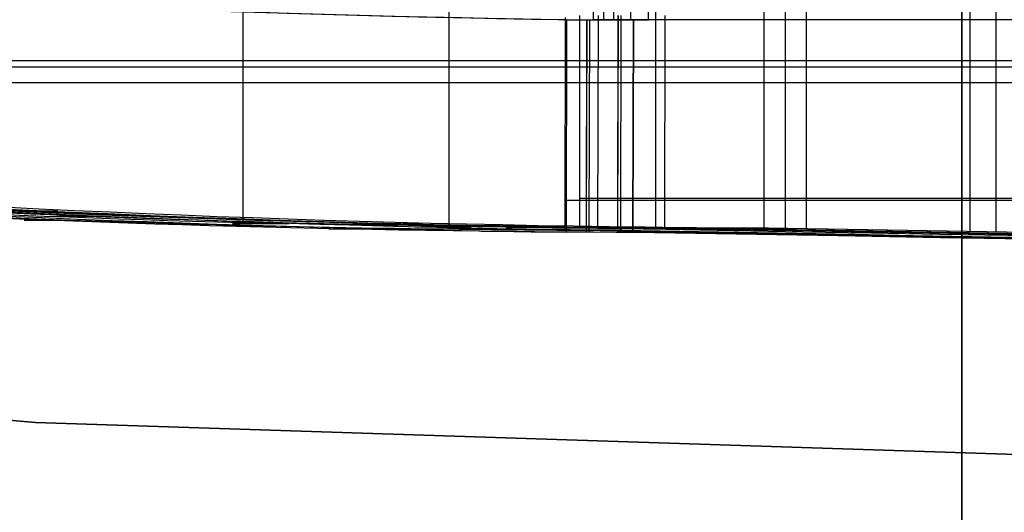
# Model space of a CAD drawing. Extents: x -64 to 57, y 4 to 161.
# Tile 238 of 256: x 1.21 to 3.76, y 152.93 to 154.21. Entities that reach past the tile are written whole.
import ezdxf

# ---------------------------------------------------------------- set-up
doc = ezdxf.new("R2010")
doc.units = 0
doc.layers.add('DEFAULT', color=7, linetype='CONTINUOUS')

msp = doc.modelspace()

# ---------------------------------------------------------------- linework, layer by layer
at = {"layer": 'DEFAULT', "color": 254}
for p, q in [((2.698, 154.2055, 60.2758), (2.6948, 156.1555, 60.2424)), ((2.7208, 156.1555, 60.24), (2.7239, 154.2055, 60.2734)), ((2.7468, 156.1555, 60.2375), (2.7499, 154.2055, 60.2709)), ((2.795, 154.2055, 60.2666), (2.7918, 156.1555, 60.2332)), ((2.84, 154.2055, 60.2623), (2.8369, 156.1555, 60.2289)), ((1.7906, 155.2268, 37.5213), (1.7906, 153.6809, 37.4808)), ((3.1387, 155.2346, 40.8141), (3.1387, 153.6667, 40.8551)), ((3.1941, 155.2338, 40.8141), (3.1941, 153.6659, 40.8552)), ((3.2496, 153.665, 40.8552), (3.2496, 155.233, 40.8141)), ((3.6719, 155.2279, 40.8142), (3.6719, 153.6576, 40.8553)), ((2.3241, 155.2058, 37.5211), (2.3241, 153.6702, 37.4809)), ((2.8583, 155.1948, 37.5209), (2.8583, 153.6666, 37.4809)), ((3.651, 125.9942, 38.7161), (3.651, 154.8163, 38.7161)), ((3.651, 154.777, 40.2161), (3.651, 125.9549, 40.2161)), ((3.7401, 153.6573, 41.5756), (3.7401, 154.4167, 41.5889)), ((2.6248, 153.6614, 36.1818), (2.6254, 154.2114, 36.1676)), ((2.6285, 154.2061, 59.5451), (2.6271, 153.6561, 59.5306)), ((2.6285, 154.2061, 59.5451), (2.6271, 153.6561, 59.5306)), ((2.6285, 154.2061, 59.5451), (2.6805, 154.2059, 59.5401)), ((2.6623, 153.6667, 36.1543), (2.6628, 154.2167, 36.1399)), ((2.6805, 154.2059, 59.5401), (2.6791, 153.6559, 59.5257)), ((2.6795, 153.6559, 59.5256), (2.6805, 154.2059, 59.5401)), ((2.6805, 154.2059, 59.5401), (2.8014, 154.2057, 59.5287)), ((2.6875, 154.2059, 59.5395), (2.6861, 153.6559, 59.525)), ((2.7225, 154.2055, 60.2735), (2.698, 154.2055, 60.2758)), ((2.7099, 154.2171, 59.5174), (2.7085, 153.6671, 59.503)), ((2.7099, 154.2171, 59.5174), (2.7085, 153.6671, 59.503)), ((2.8014, 154.2057, 59.5287), (2.7225, 154.2055, 60.2735)), ((2.8014, 154.2057, 59.5287), (2.7225, 154.2055, 60.2735)), ((2.7225, 154.2055, 60.2735), (2.7499, 154.2055, 60.2709)), ((2.7499, 154.2055, 60.2709), (2.84, 154.2055, 60.2623)), ((2.7619, 154.2169, 59.5123), (2.7605, 153.6669, 59.498)), ((2.7609, 153.6669, 59.498), (2.7619, 154.2169, 59.5123)), ((2.7689, 154.2169, 59.5117), (2.7675, 153.6669, 59.4973)), ((2.8001, 153.6557, 59.5142), (2.8014, 154.2057, 59.5287)), ((2.8014, 154.2057, 59.5287), (2.8001, 153.6557, 59.5142)), ((2.8828, 154.2167, 59.5006), (2.8814, 153.6667, 59.4863)), ((2.8828, 154.2167, 59.5006), (2.8814, 153.6667, 59.4863)), ((1.317, 153.6865, 58.7238), (1.225, 153.6863, 59.6651)), ((1.3115, 153.7106, 41.5765), (1.2623, 153.7107, 40.8553)), ((1.3969, 153.6972, 58.6988), (1.3066, 153.6972, 59.6401)), ((1.8252, 153.6724, 37.0614), (1.7264, 153.6726, 36.149)), ((1.9107, 153.6779, 37.4808), (1.7638, 153.6779, 36.1232)), ((1.7906, 153.6809, 37.4808), (2.8531, 153.6667, 37.4809)), ((2.1052, 153.6636, 58.6473), (2.0128, 153.6634, 59.5892)), ((2.1849, 153.6744, 58.6207), (2.0942, 153.6744, 59.5628)), ((2.2975, 153.664, 37.0796), (2.1981, 153.6642, 36.1664)), ((2.2551, 153.6777, 41.576), (2.2053, 153.6778, 40.8552)), ((2.3815, 153.6695, 37.4809), (2.2355, 153.6695, 36.1397)), ((2.7685, 153.6611, 37.0767), (2.245, 153.6646, 37.0776)), ((2.534, 153.6619, 37.0886), (2.4343, 153.6621, 36.175)), ((2.6172, 153.6674, 37.4809), (2.4717, 153.6674, 36.1478)), ((2.5798, 153.6686, 58.5818), (2.489, 153.6686, 59.5244)), ((2.6523, 153.6613, 37.093), (2.5525, 153.6615, 36.1792)), ((2.7351, 153.6669, 37.4809), (2.5899, 153.6669, 36.1518)), ((2.7115, 153.6612, 37.0953), (2.6116, 153.6614, 36.1814)), ((2.6708, 153.6614, 36.1835), (2.6248, 153.6614, 36.1818)), ((2.7941, 153.6667, 37.4809), (2.6491, 153.6667, 36.1539)), ((2.7082, 153.6667, 36.1559), (2.6623, 153.6667, 36.1543)), ((2.7707, 153.6611, 37.0974), (2.6708, 153.6614, 36.1835)), ((2.7279, 153.6695, 41.5758), (2.6778, 153.6695, 40.8552)), ((2.7774, 153.6672, 58.5624), (2.6865, 153.6672, 59.5052)), ((2.7082, 153.6667, 36.1559), (2.8531, 153.6667, 37.4809)), ((2.7609, 153.6669, 59.498), (2.7085, 153.6671, 59.503)), ((2.8814, 153.6667, 59.4863), (2.7609, 153.6669, 59.498)), ((2.8763, 153.6668, 58.5526), (2.7854, 153.6668, 59.4956)), ((2.8531, 153.6667, 37.4809), (2.8583, 153.6666, 37.4809)), ((2.8583, 153.6666, 37.4809), (8.0593, 153.5758, 37.4785)), ((2.8843, 153.6667, 59.486), (2.8814, 153.6667, 59.4863)), ((2.9752, 153.6667, 58.5429), (2.8843, 153.6667, 59.486)), ((2.9645, 153.6674, 41.5758), (2.9142, 153.6674, 40.8552)), ((10.3473, 153.5391, 57.8525), (2.9752, 153.6667, 58.5429)), ((3.0828, 153.6669, 41.5758), (3.0325, 153.6669, 40.8551)), ((3.142, 153.6667, 41.5758), (3.0917, 153.6667, 40.8552)), ((3.1509, 153.6667, 40.8551), (3.1387, 153.6667, 40.8551)), ((3.1509, 153.6667, 40.8551), (3.2012, 153.6667, 41.5758)), ((3.2496, 153.665, 40.8552), (3.1509, 153.6667, 40.8551)), ((3.2012, 153.6667, 41.5758), (15.9324, 153.4445, 41.5719)), ((4.9238, 153.6357, 40.8559), (3.2496, 153.665, 40.8552)), ((2.5001, 153.6579, 58.6091), (2.4075, 153.6576, 59.5515)), ((2.6978, 153.6564, 58.59), (2.6052, 153.6562, 59.5327)), ((2.6795, 153.6559, 59.5256), (2.6271, 153.6561, 59.5306)), ((2.8001, 153.6557, 59.5142), (2.6795, 153.6559, 59.5256)), ((2.7967, 153.656, 58.5805), (2.704, 153.6558, 59.5233)), ((2.8029, 153.6557, 59.5139), (2.8001, 153.6557, 59.5142)), ((2.8956, 153.6559, 58.571), (2.8029, 153.6557, 59.5139)), ((10.0814, 153.5315, 57.9108), (2.8956, 153.6559, 58.571))]:
    msp.add_line(p, q, dxfattribs=at)
at = {"layer": 'DEFAULT', "color": 156}
for p, q in [((1.2545, 153.1641, 37.5166), (-1.4265, 153.3768, 37.5166)), ((-1.4265, 153.3768, 35.8806), (1.2545, 153.1641, 35.8806)), ((-1.4265, 153.3768, 36.6986), (1.2545, 153.1641, 36.6986)), ((1.2545, 153.1641, 37.5166), (1.2545, 153.1641, 35.8806)), ((3.9426, 153.0758, 37.5166), (1.2545, 153.1641, 37.5166)), ((1.2545, 153.1641, 35.8806), (3.9426, 153.0758, 35.8806)), ((1.2545, 153.1641, 36.6986), (3.9426, 153.0758, 36.6986)), ((2.5985, 153.12, 35.8806), (2.5985, 153.12, 37.5166))]:
    msp.add_line(p, q, dxfattribs=at)
at = {"layer": 'DEFAULT', "color": 254, "extrusion": (-0.008635, -0.061911, 0.998044)}
msp.add_arc((-24.9949, 206.8357, 26.6381), 52.7028, 261.07396, 276.99695, dxfattribs=at)
at = {"layer": 'DEFAULT', "color": 254, "extrusion": (-0.006756, -0.061677, 0.998073)}
msp.add_arc((-18.9077, 207.4804, 26.6508), 52.7055, 259.38415, 275.30636, dxfattribs=at)
at = {"layer": 'DEFAULT', "color": 254, "extrusion": (-0.032457, 0.079421, 0.996313)}
msp.add_arc((-82.4382, -188.0768, 48.1389), 54.9843, 51.79639, 66.59422, dxfattribs=at)
at = {"layer": 'DEFAULT', "color": 254, "extrusion": (-0.032423, 0.079644, 0.996296)}
msp.add_arc((-82.2697, -188.3299, 48.1727), 55.1593, 51.89708, 66.64769, dxfattribs=at)
at = {"layer": 'DEFAULT', "color": 254, "extrusion": (0.093688, -0.056522, 0.993996)}
msp.add_arc((175.3969, 107.7281, 50.7177), 48.5088, 196.31151, 210.02049, dxfattribs=at)
at = {"layer": 'DEFAULT', "color": 254, "extrusion": (-0.034328, 0.07918, 0.996269)}
msp.add_arc((-86.4394, -186.2777, 48.1236), 54.9843, 50.57927, 65.37711, dxfattribs=at)
at = {"layer": 'DEFAULT', "color": 254, "extrusion": (-0.034294, 0.079404, 0.996252)}
msp.add_arc((-86.269, -186.5377, 48.1575), 55.1593, 50.68221, 65.43282, dxfattribs=at)
at = {"layer": 'DEFAULT', "color": 254, "extrusion": (0.093793, -0.058136, 0.993893)}
msp.add_arc((175.0584, 110.5454, 51.1959), 49.5841, 197.37958, 210.85236, dxfattribs=at)
at = {"layer": 'DEFAULT', "color": 254, "extrusion": (-0.003308, -0.025414, 0.999672)}
msp.add_arc((-22.8341, 202.1989, 33.1199), 48.8992, 261.9991, 276.79453, dxfattribs=at)
at = {"layer": 'DEFAULT', "color": 254, "extrusion": (1.01538e-07, -0.017452, 0.999848)}
msp.add_arc((3.3617, 197.9243, 38.8876), 43.5557, 254.25312, 269.79004, dxfattribs=at)
at = {"layer": 'DEFAULT', "color": 254, "extrusion": (0.093712, -0.057878, 0.993916)}
msp.add_arc((175.5434, 110.3942, 50.5214), 50.5201, 197.5417, 210.7205, dxfattribs=at)
at = {"layer": 'DEFAULT', "color": 254, "extrusion": (0.095583, -0.057633, 0.993752)}
msp.add_arc((176.6991, 108.53, 50.5338), 50.5201, 196.92827, 210.10707, dxfattribs=at)
at = {"layer": 'DEFAULT', "color": 254, "extrusion": (3.28628e-05, 1, 0.00024278)}
msp.add_arc((-81.5281, 889.4198, 154.2202), 833.6547, 272.9271035, 275.4191821, dxfattribs=at)
at = {"layer": 'DEFAULT', "color": 254, "extrusion": (3.28787e-05, 1, 0.000242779)}
for centre, radius, start, end in [((-81.5281, 889.4196, 154.2202), 832.9204, 272.8966309, 275.4213072), ((-88.1187, 943.9221, 154.0977), 889.4885, 275.033303, 275.7885225), ((-20.8287, -440.978, 154.0525), 478.3897, 87.19303, 90.151219), ((-25.969, -615.3516, 153.7478), 651.9124, 87.9474354, 89.9439449)]:
    msp.add_arc(centre, radius, start, end, dxfattribs=at)
at = {"layer": 'DEFAULT', "color": 254, "extrusion": (0, 1, 0)}
for centre, radius, start, end in [((-89.8687, 943.7695, 154.0998), 889.4886, 275.1284805, 275.9049427), ((-24.7859, -615.3846, 153.7443), 651.9124, 88.0552145, 90.0517239)]:
    msp.add_arc(centre, radius, start, end, dxfattribs=at)
at = {"layer": 'DEFAULT', "color": 254, "extrusion": (-0.000485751, -0.025505, 0.999675)}
msp.add_arc((-0.533, 196.5221, 36.9211), 41.838, 263.53824, 271.02039, dxfattribs=at)
at = {"layer": 'DEFAULT', "color": 254, "extrusion": (-0.037163, 0.064842, 0.997203)}
msp.add_arc((-100.3525, -166.1053, 46.8544), 43.0792, 52.84109, 59.99965, dxfattribs=at)
at = {"layer": 'DEFAULT', "color": 254, "extrusion": (0.001158, 0.028574, 0.999591)}
msp.add_arc((4.9903, -195.5838, 41.8588), 43.0948, 85.29094, 90.73723, dxfattribs=at)
at = {"layer": 'DEFAULT', "color": 254, "extrusion": (0.097598, -0.030714, 0.994752)}
msp.add_arc((188.5729, 61.871, 53.8064), 43.0524, 191.14099, 197.32132, dxfattribs=at)
at = {"layer": 'DEFAULT', "color": 254, "extrusion": (0.095729, -0.030882, 0.994928)}
msp.add_arc((188.0536, 63.1765, 53.806), 42.9722, 191.72255, 197.73667, dxfattribs=at)
at = {"layer": 'DEFAULT', "color": 254, "extrusion": (0.01749, 0.999846, -0.001737)}
msp.add_arc((-23.5853, -615.294, 153.6215), 652.1716, 87.9259799, 89.9179848, dxfattribs=at)
at = {"layer": 'DEFAULT', "color": 254, "extrusion": (0.017453, 0.999846, -0.002012)}
msp.add_arc((-22.4052, -615.3224, 153.6175), 652.1716, 88.0335, 90.0255049, dxfattribs=at)
at = {"layer": 'DEFAULT', "color": 254, "extrusion": (0.017489, 0.999846, -0.001578)}
msp.add_arc((-17.5832, -395.6387, 153.6274), 433.3321, 87.68545, 90.243397, dxfattribs=at)
at = {"layer": 'DEFAULT', "color": 254, "extrusion": (0.01751, 0.999844, 0.002299)}
msp.add_arc((-80.8805, 889.2449, 153.83), 834.0246, 273.2176419, 275.5517349, dxfattribs=at)
at = {"layer": 'DEFAULT', "color": 254, "extrusion": (0.017538, 0.999843, 0.002575)}
msp.add_arc((-79.2362, 889.3684, 153.8339), 834.0126, 273.1101057, 275.4442324, dxfattribs=at)

doc.saveas('drawing.dxf')
